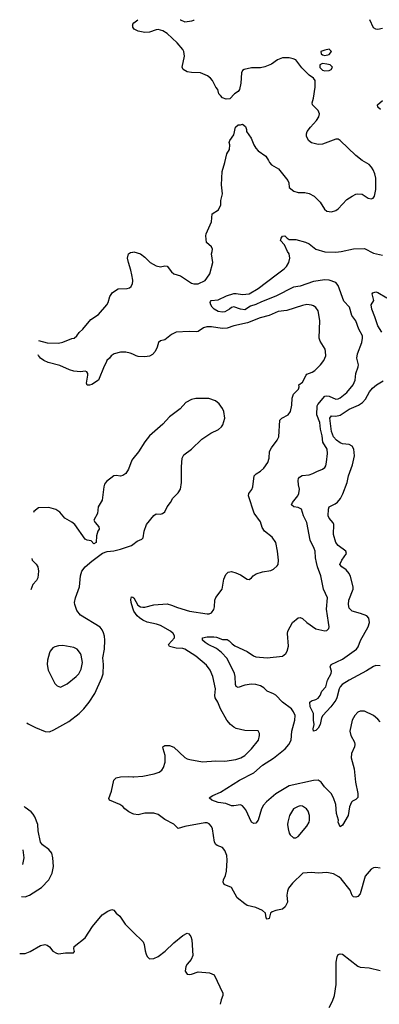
# Model space of a CAD drawing. Header units: inches. Extents: x 1834610 to 2027685, y 642842 to 774116.
# Tile 170 of 256: x 1838981 to 1842222, y 753430 to 762298. Entities that reach past the tile are written whole.
import ezdxf

# ---------------------------------------------------------------- set-up
doc = ezdxf.new("R2010")
doc.units = ezdxf.units.IN
doc.header["$MEASUREMENT"] = 0
for name, color, linetype in [('B8735', 7, 'Continuous'), ('B8736', 7, 'Continuous'), ('B8745', 7, 'Continuous'), ('B8746', 7, 'Continuous')]:
    doc.layers.add(name, color=color, linetype=linetype)

msp = doc.modelspace()

# ---------------------------------------------------------------- linework, layer by layer
at = {"layer": 'B8735', "color": 5}
for points, elevation in [([(1840000, 759951.7), (1839991, 760000)], 680), ([(1839151.7, 759407.3), (1839228.5, 759388.5), (1839330, 759383.8), (1839370, 759392.2), (1839450, 759427.2), (1839472, 759430), (1839497.4, 759450), (1839518.5, 759481.5), (1839550, 759510.3), (1839622.6, 759597.4), (1839690, 759643.6), (1839766.3, 759730), (1839779.7, 759750), (1839794, 759806), (1839818, 759842), (1839867.1, 759872.9), (1839950, 759878), (1839970, 759883.7), (1839985.1, 759894.9), (1839998.8, 759921.2), (1840000, 759944)], 680), ([(1840000, 759284.4), (1839976, 759296), (1839936.2, 759303.8), (1839890, 759303), (1839831, 759290), (1839804.9, 759270), (1839790, 759249.2), (1839767.7, 759230), (1839761.6, 759210), (1839741.7, 759178.3), (1839690.3, 759050), (1839630, 759012), (1839610, 759005.1), (1839590, 759005.2), (1839583.3, 759023.3), (1839595.9, 759095.9), (1839596.2, 759110), (1839586.6, 759126.6), (1839570, 759131.8), (1839530, 759127.6), (1839468, 759132), (1839430, 759144.7), (1839344.2, 759184.2), (1839238, 759210), (1839197.6, 759230), (1839170, 759249.8), (1839150, 759274.5), (1839147.9, 759279.9)], 680), ([(1840000, 758341.7), (1839990.4, 758330), (1839960.3, 758250), (1839938, 758210), (1839910, 758191.5), (1839890, 758186.3), (1839850, 758191.6), (1839830, 758189.6), (1839762, 758138), (1839746.1, 758113.9), (1839738.4, 758090), (1839724, 757970), (1839688.4, 757911.6), (1839681.1, 757850), (1839650.3, 757790), (1839661.1, 757770), (1839695.3, 757730), (1839698.4, 757710), (1839686.4, 757690), (1839674.4, 757650), (1839670, 757588), (1839650, 757578), (1839625.2, 757605.2), (1839590, 757611.6), (1839570, 757620.7), (1839477, 757750), (1839452.2, 757772.2), (1839389.2, 757810), (1839344, 757864), (1839306, 757886), (1839243.7, 757903.7), (1839150, 757901.1), (1839107.6, 757870), (1839104.1, 757860.4)], 720), ([(1839045.3, 755965.3), (1839056.4, 755956.4), (1839122, 755922), (1839210, 755886), (1839250, 755884.9), (1839290, 755901.7), (1839423.6, 755976.4), (1839518, 756050), (1839560.5, 756090), (1839608.2, 756150), (1839659.1, 756230), (1839722, 756370), (1839732.4, 756407.6), (1839735.5, 756490), (1839730.8, 756550.8), (1839744.1, 756630), (1839748.3, 756710), (1839745.5, 756745.5), (1839735.7, 756775.7), (1839723.3, 756803.3), (1839705.6, 756825.6), (1839530, 756935.1), (1839497.1, 756977.1), (1839477.2, 757030), (1839476, 757050), (1839484, 757090), (1839521.3, 757190), (1839529.7, 757290), (1839541.3, 757330), (1839570, 757370.3), (1839630, 757421.3), (1839728, 757492), (1839770, 757508.5), (1839830, 757514), (1839889.7, 757530.3), (1839990, 757563.7), (1840000, 757571.5)], 720), ([(1839091.2, 757446.4), (1839094.8, 757430), (1839130, 757393.4), (1839143.1, 757370), (1839151.8, 757330), (1839144.2, 757270), (1839132.4, 757247.6), (1839098.8, 757210), (1839082.5, 757163.5)], 720), ([(1840000, 756997.7), (1839984.4, 757050), (1839984, 757076), (1839990, 757098.8), (1840000, 757095.6)], 680), ([(1840000, 755146.9), (1839963.6, 755163.6), (1839929.4, 755190), (1839911.1, 755211.1), (1839882.7, 755230), (1839789.8, 755269.8), (1839784.4, 755284.4), (1839809.7, 755350.3), (1839829.5, 755450), (1839849.4, 755470), (1839890, 755479.7), (1839962.8, 755482.8), (1840000, 755478.9)], 680), ([(1838996.8, 754402.2), (1839030, 754399.6), (1839070, 754414), (1839176.6, 754483.4), (1839243.6, 754550), (1839274.7, 754610), (1839285.1, 754670), (1839280.5, 754750), (1839269.6, 754790), (1839243.3, 754823.3), (1839187.4, 754867.4), (1839169.7, 754890), (1839148.7, 754991.3), (1839145.1, 755050), (1839118.6, 755118.6), (1839103.3, 755143.3), (1839083.7, 755163.7), (1839030, 755203.1), (1839021.9, 755211.5)], 720), ([(1839009.8, 754822.2), (1839019.4, 754750), (1839006, 754690), (1839005.7, 754689.5)], 740), ([(1838980.9, 753888.7), (1839030, 753888.7), (1839074.3, 753905.7), (1839170, 753959.3), (1839207.7, 753967.7), (1839230, 753962.8), (1839248.2, 753948.2), (1839278.8, 753910), (1839312, 753890), (1839330, 753885.5), (1839394.4, 753894.4), (1839467.3, 753892.7), (1839475.3, 753904.7), (1839468.7, 753928.7), (1839473.2, 753950), (1839571.3, 754028.7), (1839637.6, 754130), (1839725.3, 754234.7), (1839774, 754270), (1839810, 754284), (1839830, 754277.3), (1839850, 754250.8), (1839883.4, 754223.4), (1839930.5, 754150.5), (1840000, 754084.2)], 680)]:
    msp.add_lwpolyline(points, dxfattribs=dict(at, elevation=elevation))
at = {"layer": 'B8735', "color": 5, "elevation": 740}
msp.add_lwpolyline([(1839370, 756662.7), (1839330, 756659.3), (1839298, 756650), (1839280.7, 756639.3), (1839256.3, 756610), (1839250, 756595.3), (1839233, 756530), (1839228.4, 756490), (1839238.8, 756438.8), (1839298.5, 756318.5), (1839318, 756298), (1839350, 756287.3), (1839410, 756317.3), (1839490, 756383.8), (1839513, 756407), (1839536.4, 756450), (1839548.3, 756510), (1839535.2, 756575.2), (1839529.4, 756590), (1839499.3, 756630), (1839470, 756644.5)], close=True, dxfattribs=at)
at = {"layer": 'B8736', "color": 5, "elevation": 680}
for points in [[(1840000, 762243.3), (1839999, 762250), (1840000, 762252.7)], [(1839991, 760000), (1839982.9, 760042.9), (1839960.9, 760110), (1839953.7, 760150), (1839960.7, 760190), (1839979.8, 760200.2), (1840000, 760204.9)]]:
    msp.add_lwpolyline(points, dxfattribs=at)
at = {"layer": 'B8745', "color": 5}
for points, elevation in [([(1840401.4, 760000), (1840431.3, 759990), (1840530, 759925.5), (1840550, 759918), (1840590, 759919.1), (1840654, 759950), (1840689, 760000)], 680), ([(1842230, 755974.5), (1842210, 755997), (1842170, 756032.3), (1842089.6, 756069.6), (1842050, 756069.6), (1842030, 756060.7), (1842000.3, 756030), (1841978.9, 755990), (1841955.8, 755890), (1841964.4, 755850), (1841998.4, 755790), (1842001.6, 755770), (1841998, 755750), (1841972.7, 755690), (1841968.9, 755650), (1841996.5, 755550), (1842008.9, 755430), (1842028.7, 755330), (1842028.1, 755291.9), (1842010, 755275.1), (1841979.3, 755260.7), (1841970.3, 755249.7), (1841954.9, 755210), (1841940.3, 755130), (1841890, 755044), (1841870, 755029), (1841851.8, 755070), (1841853.6, 755090), (1841836.8, 755150), (1841829.8, 755230), (1841809.8, 755289.8), (1841788.2, 755328.2), (1841729.7, 755390), (1841698.9, 755430), (1841670, 755448.3), (1841630, 755446.9), (1841410, 755398.7), (1841290, 755324.7), (1841206.3, 755253.7), (1841177.7, 755222.3), (1841160.2, 755190), (1841130, 755089.4), (1841110, 755062.9), (1841090, 755058.4), (1841070, 755069.3), (1841020.3, 755180.3), (1840990, 755216.9), (1840970, 755226), (1840910, 755216.2), (1840890, 755218.4), (1840838.6, 755238.6), (1840770, 755246.3), (1840714, 755270), (1840689, 755290), (1840722, 755310), (1840790, 755340.5), (1840962.9, 755450), (1841090, 755515.8), (1841170, 755582.5), (1841270, 755646.3), (1841372.8, 755730), (1841405.6, 755770), (1841426.4, 755810), (1841432.4, 755890), (1841460.3, 755990), (1841463.1, 756030), (1841450, 756065.1), (1841429.7, 756090), (1841351, 756151), (1841290, 756213.8), (1841270, 756227.8), (1841210.9, 756250.9), (1841180.1, 756280.1), (1841150, 756299.7), (1841110, 756311.1), (1841070, 756312.2), (1841010, 756304.7), (1840950, 756284.2), (1840931.4, 756291.4), (1840925.6, 756310), (1840923.7, 756383.7), (1840918.5, 756410), (1840850, 756545.3), (1840798.5, 756598.5), (1840754.6, 756634.6), (1840681.1, 756670), (1840651.2, 756690), (1840628.6, 756710), (1840628.4, 756730), (1840670, 756741.1), (1840730, 756740.3), (1840756.3, 756736.3), (1840810, 756715.5), (1840850, 756716.3), (1840870, 756704), (1840895.9, 756675.9), (1840918.9, 756658.9), (1841030, 756606.3), (1841088, 756568), (1841110, 756560.2), (1841210, 756549.4), (1841350, 756566.7), (1841378.4, 756590), (1841391.6, 756610), (1841404.4, 756655.6), (1841395.1, 756770), (1841398.4, 756790), (1841440.9, 756870), (1841490, 756910.6), (1841510, 756913.4), (1841530, 756904), (1841567.7, 756867.7), (1841650, 756810.7), (1841730, 756794), (1841750, 756796), (1841766, 756814), (1841769.3, 756830.7), (1841765.1, 756870), (1841746, 756990), (1841754.3, 757090), (1841719.7, 757170), (1841694.4, 757290), (1841665, 757370), (1841655.5, 757410), (1841647.6, 757450), (1841643.9, 757510), (1841636, 757536), (1841600.4, 757610), (1841568.3, 757770), (1841538.3, 757830), (1841519.6, 757890), (1841490, 757903.5), (1841451, 757911), (1841429.7, 757930), (1841438.9, 757950), (1841488.5, 758010), (1841497.4, 758030), (1841502, 758070), (1841492.8, 758110), (1841491.5, 758148.5), (1841494, 758166), (1841502.4, 758177.6), (1841528.2, 758191.8), (1841590, 758198.7), (1841624, 758210), (1841659, 758230), (1841711.2, 758248.8), (1841730, 758264), (1841739.1, 758280.9), (1841747.2, 758312.8), (1841753.8, 758390), (1841752.7, 758430), (1841713.6, 758493.6), (1841706.5, 758550), (1841691.2, 758610), (1841687.4, 758670), (1841658.5, 758738.5), (1841661.1, 758818.9), (1841666.9, 758833.1), (1841732.3, 758907.7), (1841750, 758910.8), (1841770, 758907.3), (1841830, 758881.5), (1841850, 758883.5), (1841870, 758893.2), (1841930, 758940.3), (1841985.8, 759010), (1842003.2, 759050), (1842012.1, 759110), (1842031.8, 759170), (1842033.6, 759190), (1842021.1, 759250), (1842025.4, 759290), (1842064.4, 759390), (1842071.1, 759430), (1842069.7, 759450), (1842036.3, 759510), (1842010, 759585.2), (1841974, 759634), (1841954, 759710), (1841903.1, 759763.1), (1841850, 759903.7), (1841830, 759931.3), (1841770, 759953.5), (1841730, 759956.2), (1841630, 759939.9), (1841510, 759899.4), (1841450, 759889.3), (1841290, 759808.7), (1841161.7, 759758.3), (1841110, 759732.5), (1841061, 759719), (1841010, 759685.8), (1840972, 759690), (1840910, 759712.6), (1840890, 759706.2), (1840871.6, 759690), (1840830, 759666.9), (1840810, 759664.5), (1840770.2, 759669.8), (1840734, 759690), (1840714.5, 759710), (1840702.7, 759730), (1840698, 759750), (1840700.4, 759759.6), (1840706, 759770), (1840770, 759775.8), (1840844.5, 759810), (1840910, 759831.4), (1840932, 759832), (1840990, 759822.3), (1841050, 759827.6), (1841130, 759878.2), (1841292, 760000)], 660), ([(1840000, 759944), (1840000.3, 759950), (1840000, 759951.7)], 680), ([(1842244.4, 759484.4), (1842210, 759540.5), (1842183.2, 759623.2), (1842154.7, 759690), (1842148.7, 759731.3), (1842172.7, 759770), (1842159.3, 759830), (1842162.9, 759837.1), (1842190, 759847.7), (1842210, 759842), (1842290, 759792.2)], 640), ([(1840000, 757095.6), (1840010, 757092.4), (1840045.3, 757025.3), (1840070, 757010.3), (1840090, 757006.5), (1840110, 757006.7), (1840190, 757026.5), (1840310, 757036.1), (1840350, 757025.8), (1840402.6, 757002.6), (1840510, 756971.1), (1840670, 756946.2), (1840690, 756946.9), (1840710, 756957), (1840730, 756984.9), (1840737.2, 757010), (1840739.1, 757070), (1840750, 757093), (1840805.1, 757170), (1840822, 757258), (1840840.1, 757299.9), (1840859, 757321), (1840890, 757326.8), (1840930, 757316.4), (1840970, 757298.4), (1841030, 757259.1), (1841050, 757254.8), (1841070, 757270.7), (1841084.5, 757290), (1841111.9, 757308.1), (1841170, 757326.5), (1841244.2, 757335.8), (1841269.2, 757350), (1841301.2, 757378.8), (1841309.5, 757390.5), (1841313.3, 757430), (1841306, 757510), (1841288.5, 757588.5), (1841256.6, 757636.6), (1841187.3, 757690), (1841165.1, 757725.1), (1841150, 757775.1), (1841093.1, 757853.1), (1841044.7, 758010), (1841045.1, 758030), (1841073.9, 758066.1), (1841083.6, 758090), (1841095.6, 758190), (1841112.1, 758207.9), (1841150, 758232), (1841181, 758259), (1841217.6, 758310), (1841229.7, 758350), (1841233.3, 758410), (1841250, 758442), (1841300.9, 758510), (1841317.5, 758542.5), (1841327, 758690), (1841344, 758710), (1841399.4, 758740.6), (1841422.9, 758770), (1841435.1, 758824.9), (1841436.9, 758890), (1841450, 758924.9), (1841493.6, 758970), (1841498.4, 758990), (1841497.2, 759010), (1841530, 759033.7), (1841563, 759097), (1841570, 759104.4), (1841616.8, 759123.2), (1841641.1, 759138.9), (1841691.6, 759190), (1841722.9, 759230), (1841739.6, 759270), (1841738.7, 759310), (1841733.3, 759330), (1841690, 759402.7), (1841680.5, 759430), (1841685.7, 759590), (1841670, 759677.2), (1841650, 759705.1), (1841630, 759720.5), (1841610, 759727.8), (1841570, 759731.5), (1841530, 759724.7), (1841390, 759679.3), (1841310, 759669), (1841230, 759634.3), (1841147.5, 759612.5), (1841033.1, 759566.9), (1840910, 759539.7), (1840850, 759520.5), (1840804.7, 759515.3), (1840711, 759531), (1840668.9, 759531.1), (1840636.2, 759523.8), (1840590.7, 759490), (1840574.5, 759485.5), (1840509.1, 759490.9), (1840390, 759484.7), (1840350, 759463.6), (1840290, 759414.5), (1840250, 759404.5), (1840230.7, 759390), (1840219.1, 759350), (1840200.6, 759310), (1840177, 759283), (1840150, 759268.5), (1840110, 759262.2), (1840050, 759265), (1840029.4, 759270), (1840000, 759284.4)], 680), ([(1842230, 756477.4), (1842190, 756480.5), (1842170, 756474), (1842107.3, 756432.7), (1841950.3, 756350), (1841887.8, 756310), (1841870.2, 756290), (1841861.1, 756270), (1841839.6, 756190), (1841830.2, 756170), (1841785.3, 756110), (1841713.1, 756030), (1841702.6, 756010), (1841690, 755949.3), (1841670, 755916), (1841650, 755895.3), (1841630, 755888.7), (1841626, 755910), (1841636.2, 755950), (1841629.8, 755990), (1841628.6, 756048.6), (1841599.7, 756110), (1841595.3, 756150), (1841610, 756164.7), (1841650, 756174.8), (1841670, 756187.3), (1841689.7, 756210.3), (1841704.7, 756250), (1841740.9, 756290), (1841756.4, 756350), (1841789.7, 756410), (1841792.2, 756430), (1841780.5, 756470), (1841787.3, 756490), (1841890, 756539.8), (1842018, 756630), (1842030.8, 756650), (1842052.6, 756707.4), (1842122.7, 756830), (1842134.8, 756870), (1842128.8, 756908.8), (1842108.3, 756928.3), (1842052.3, 756950), (1841977.4, 756970), (1841950, 756998.7), (1841944.2, 757030), (1841948, 757070), (1841986.2, 757170), (1841986.2, 757190), (1841962.4, 757282.4), (1841949.2, 757309.2), (1841922.3, 757342.3), (1841883.7, 757370), (1841867, 757390), (1841883.7, 757430), (1841925.2, 757490), (1841921.2, 757510), (1841850, 757561.6), (1841829.7, 757590), (1841810, 757662), (1841811.1, 757750), (1841807.5, 757767.5), (1841770, 757809.6), (1841762, 757830), (1841763.5, 757890), (1841769.6, 757910), (1841823.1, 757936.9), (1841846.4, 757953.6), (1841873.6, 757986.4), (1841893.7, 758026.3), (1841931.6, 758128.4), (1841946, 758190), (1841981.8, 758290), (1841999, 758370), (1841992.8, 758430), (1841976.4, 758456.4), (1841950, 758472.1), (1841890, 758478.8), (1841870, 758485.8), (1841835.8, 758510), (1841810, 758541), (1841791.7, 758590), (1841775.7, 758710), (1841789.9, 758730.1), (1841830, 758726), (1841870, 758735.5), (1841950, 758789.6), (1842034.5, 758825.5), (1842070, 758849.2), (1842098.4, 758881.6), (1842134.5, 758945.5), (1842161.1, 758978.9), (1842198.3, 759010), (1842255.7, 759044.3)], 640), ([(1840000, 757571.5), (1840038.5, 757601.5), (1840082, 757618), (1840092.4, 757630), (1840102.4, 757690), (1840125.1, 757750), (1840190, 757834), (1840210, 757846.4), (1840250, 757845.5), (1840269.6, 757850.4), (1840290, 757864.9), (1840311.6, 757910), (1840340.7, 757950), (1840360.5, 757990), (1840410, 758036.4), (1840431, 758070), (1840438, 758130), (1840439.1, 758270), (1840445.6, 758350), (1840460.1, 758379.9), (1840529.6, 758430), (1840621.4, 758518.6), (1840704.6, 758575.4), (1840772, 758608), (1840798.4, 758630), (1840813.3, 758650), (1840829.7, 758710), (1840822, 758770), (1840810, 758795.1), (1840778.5, 758838.5), (1840744.6, 758864.6), (1840686.5, 758886.5), (1840570, 758885.4), (1840530, 758877.4), (1840478.4, 758850), (1840425.9, 758794.1), (1840330, 758719.7), (1840270, 758654), (1840152.4, 758550), (1840110, 758497), (1840053.3, 758406.7), (1840000, 758341.7)], 720), ([(1840000, 755478.9), (1840010, 755477.8), (1840090, 755486.2), (1840193.9, 755506.1), (1840237.8, 755522.2), (1840261.8, 755538.2), (1840278.4, 755561.6), (1840292.2, 755610), (1840290.9, 755670), (1840273.3, 755730), (1840272.1, 755747.9), (1840290, 755761.6), (1840330, 755761.3), (1840370, 755746.4), (1840470, 755653), (1840490, 755640.5), (1840513.8, 755633.8), (1840630, 755614.4), (1840750, 755621.6), (1840830, 755620.4), (1840930, 755635.8), (1840973.2, 755650), (1841009.3, 755670), (1841069.6, 755730), (1841134, 755810), (1841142.9, 755850), (1841140.9, 755870), (1841131.8, 755891.8), (1841010, 755897.4), (1840932.7, 755912.7), (1840910, 755925.1), (1840880.9, 755950), (1840847.3, 755990), (1840791.3, 756090), (1840766.3, 756150), (1840744, 756190), (1840740.5, 756210), (1840744.7, 756270), (1840721.3, 756381.3), (1840698.9, 756438.9), (1840665.9, 756485.9), (1840567.1, 756567.1), (1840470, 756629.8), (1840450, 756636), (1840390, 756637.5), (1840331.3, 756651.3), (1840320.7, 756670), (1840375.3, 756730), (1840375.1, 756750), (1840364.7, 756770), (1840339.7, 756790), (1840250, 756841.2), (1840214.7, 756854.7), (1840130, 756872.5), (1840091.6, 756890), (1840062.3, 756910), (1840039.2, 756930), (1840008.3, 756970), (1840000, 756997.7)], 680), ([(1842230, 754657.6), (1842190, 754663), (1842170, 754659.7), (1842150, 754647.6), (1842095.6, 754584.4), (1842050, 754425.2), (1842030, 754402), (1842010, 754394.5), (1841990, 754399.5), (1841978, 754410), (1841958.5, 754458.5), (1841879.1, 754559.1), (1841857.6, 754577.6), (1841810, 754606.3), (1841750, 754616.9), (1841670, 754611.2), (1841610, 754617.6), (1841532, 754610), (1841439.5, 754520.5), (1841404.7, 754475.3), (1841393.4, 754450), (1841388.1, 754411.9), (1841394, 754350), (1841372.8, 754307.2), (1841350, 754286), (1841290, 754275.6), (1841257.1, 754262.9), (1841241, 754250), (1841230, 754202), (1841210, 754198), (1841202, 754210), (1841195.3, 754250), (1841170, 754276), (1841110, 754300.9), (1841030, 754320.7), (1841010, 754333.6), (1840942.4, 754390), (1840890, 754480.7), (1840822.7, 754510), (1840814.5, 754530), (1840817.6, 754550), (1840835.8, 754590), (1840846.3, 754630), (1840851.9, 754728.1), (1840846.6, 754770), (1840830, 754815.1), (1840810, 754842), (1840761.6, 754861.6), (1840749.6, 754869.6), (1840736, 754890), (1840717.4, 755010), (1840710.8, 755030.8), (1840690, 755056.3), (1840670, 755065.4), (1840650, 755065.1), (1840468.5, 755031.5), (1840410, 755014), (1840370, 755052), (1840290, 755094.7), (1840230, 755139.7), (1840190, 755151.1), (1840110, 755151.1), (1840050, 755137.7), (1840010, 755142.2), (1840000, 755146.9)], 680), ([(1840000, 754084.2), (1840094.3, 753994.3), (1840104.2, 753970), (1840111.3, 753911.3), (1840120.7, 753880.7), (1840130, 753860.7), (1840150, 753840.5), (1840190, 753842), (1840230, 753861.5), (1840291.9, 753908.1), (1840370, 753982.6), (1840450, 754048.5), (1840490, 754070.7), (1840504.5, 754064.5), (1840522, 754042), (1840533.7, 754010), (1840540.4, 753870), (1840525.3, 753834.7), (1840490, 753792.3), (1840477.6, 753770), (1840473, 753730), (1840490, 753703), (1840510, 753698), (1840530, 753700.5), (1840590, 753722), (1840692.2, 753712.2), (1840735.1, 753695.1), (1840810.4, 753530), (1840810.4, 753510), (1840796.4, 753470), (1840788.7, 753430)], 680), ([(1841770, 753402), (1841801.5, 753458.5), (1841817.8, 753510), (1841834.6, 753610), (1841833.7, 753810), (1841841.4, 753858.6), (1841850, 753877.3), (1841870, 753884.9), (1841890, 753880.5), (1842030, 753772.7), (1842050, 753764.4), (1842130, 753758.7), (1842230, 753733.4)], 680)]:
    msp.add_lwpolyline(points, dxfattribs=dict(at, elevation=elevation))
at = {"layer": 'B8745', "color": 5, "elevation": 680}
msp.add_lwpolyline([(1841510, 755217), (1841490, 755212), (1841450, 755189.2), (1841412.7, 755130), (1841398.7, 755070), (1841395.8, 755050), (1841399.3, 755010), (1841410, 754971.3), (1841418, 754958), (1841450, 754930.6), (1841470, 754930.7), (1841490, 754942.8), (1841570, 755034.8), (1841589.5, 755070), (1841593.3, 755090), (1841593, 755130), (1841580.7, 755170), (1841566, 755190), (1841530, 755215.1)], close=True, dxfattribs=at)
at = {"layer": 'B8746', "color": 5}
for points, elevation in [([(1840000, 762252.7), (1840002, 762258), (1840008.7, 762270), (1840045.9, 762297.9)], 680), ([(1840426.8, 762297.7), (1840430, 762295.6), (1840470, 762278.9), (1840533.5, 762286.5), (1840550, 762294), (1840554.6, 762297.6)], 680), ([(1842250, 762218.9), (1842210, 762209.6), (1842190, 762211.8), (1842170, 762226), (1842136.3, 762296.6)], 660), ([(1840689, 760000), (1840696, 760010), (1840722.7, 760110), (1840709.5, 760189.5), (1840716.9, 760210), (1840718, 760230), (1840710, 760253.6), (1840666, 760290), (1840659, 760350), (1840662, 760370), (1840710, 760478), (1840716, 760550), (1840773.4, 760586.6), (1840794, 760630), (1840795.1, 760670), (1840809.3, 760730), (1840800.9, 760810), (1840804.5, 760930), (1840829.7, 761010.3), (1840847.8, 761090), (1840872.3, 761130), (1840875.1, 761170), (1840869.6, 761190.4), (1840874, 761210), (1840910, 761262), (1840925.2, 761330), (1840950, 761351), (1840970, 761351.3), (1840990, 761358), (1841016, 761336), (1841024.7, 761310), (1841024.7, 761290), (1841068, 761230), (1841091.8, 761171.8), (1841110, 761140.7), (1841130, 761117.3), (1841198, 761070), (1841224.7, 761030), (1841231.1, 761011.1), (1841250, 760992), (1841313.7, 760953.7), (1841396.3, 760850), (1841407.7, 760830), (1841410, 760786), (1841452.8, 760752.8), (1841490, 760743), (1841550, 760742.4), (1841591.5, 760731.5), (1841634, 760710), (1841690, 760654), (1841727.7, 760590), (1841750, 760573.4), (1841790, 760568), (1841830, 760580.5), (1841850, 760593.4), (1841930, 760678), (1841977.2, 760710), (1842010, 760726), (1842030, 760730.4), (1842067.7, 760727.7), (1842122, 760690), (1842150, 760684), (1842168, 760690), (1842179.5, 760710), (1842189.4, 760770), (1842189.6, 760870), (1842181.6, 760910), (1842166.7, 760946.7), (1842151.8, 760970), (1842130, 760992.3), (1842068.3, 761028.3), (1842010, 761074.5), (1841869.6, 761209.6), (1841850, 761220.9), (1841830, 761222), (1841710, 761176), (1841670, 761173.2), (1841610, 761189), (1841584, 761210), (1841565.2, 761250), (1841565.2, 761270), (1841573.2, 761290), (1841601.2, 761330), (1841656, 761390), (1841676.6, 761423.4), (1841682.7, 761450), (1841670, 761479), (1841621.2, 761530), (1841617.2, 761550), (1841629.3, 761590.7), (1841643.7, 761690), (1841644, 761750), (1841628.7, 761770), (1841590, 761799), (1841524.6, 761864.6), (1841470, 761935.4), (1841446.3, 761946.3), (1841410, 761954.8), (1841350, 761953.3), (1841304.8, 761935.2), (1841250, 761896.9), (1841190, 761873.3), (1841150, 761865.1), (1841070, 761865.1), (1841004.7, 761850), (1840990, 761839), (1840979.8, 761820.2), (1840974.9, 761725.1), (1840962.8, 761670), (1840950.8, 761650), (1840918, 761630), (1840875.3, 761584.7), (1840843.1, 761583.1), (1840810, 761595.3), (1840790, 761614), (1840777.2, 761630), (1840767, 761670), (1840749.5, 761690), (1840719, 761750), (1840702, 761770), (1840672.5, 761792.5), (1840610, 761819.3), (1840530, 761821.6), (1840490, 761829.6), (1840453.2, 761850), (1840444.5, 761870), (1840466.6, 761970), (1840461.7, 762010), (1840450.9, 762030), (1840401.5, 762090), (1840310, 762172.9), (1840270, 762197.8), (1840230, 762208.2), (1840210, 762206), (1840150, 762185.6), (1840110, 762183.6), (1840050, 762196), (1840013.2, 762213.2), (1840002, 762230), (1840000, 762243.3)], 680), ([(1842232.7, 761490), (1842209.4, 761510), (1842207, 761530), (1842252.3, 761570)], 660), ([(1841292, 760000), (1841365, 760055), (1841384.6, 760075.4), (1841407.4, 760110), (1841416.9, 760150), (1841408.4, 760190), (1841394.7, 760210), (1841368.9, 760268.9), (1841332, 760310), (1841337, 760330), (1841350, 760347.3), (1841370, 760350.4), (1841390.3, 760330.3), (1841410, 760319.5), (1841470, 760316.9), (1841555.6, 760295.6), (1841590, 760278.5), (1841650, 760232.6), (1841730, 760208.3), (1841830, 760203.5), (1841879, 760210), (1841990, 760235.6), (1842090, 760238), (1842170, 760196.4), (1842250, 760175.8)], 660), ([(1840000, 760204.9), (1840010, 760207.2), (1840071, 760190), (1840110, 760159.1), (1840158, 760110), (1840210, 760081.3), (1840250, 760072.7), (1840290, 760080.5), (1840310, 760079.1), (1840347.8, 760027.8), (1840370, 760010.5), (1840401.4, 760000)], 680)]:
    msp.add_lwpolyline(points, dxfattribs=dict(at, elevation=elevation))
at = {"layer": 'B8746', "color": 5, "elevation": 680}
for points in [[(1841770, 762032), (1841730, 762023.7), (1841696, 762010), (1841697.3, 761990), (1841710, 761980.5), (1841730, 761975.5), (1841770, 761984), (1841792, 762010)], [(1841710, 761902.7), (1841686.8, 761890), (1841687.3, 761867.3), (1841710, 761842), (1841730, 761836), (1841770, 761840.7), (1841789.4, 761850.6), (1841799.3, 761870), (1841779, 761890), (1841750, 761898.4)]]:
    msp.add_lwpolyline(points, close=True, dxfattribs=at)

doc.saveas('drawing.dxf')
